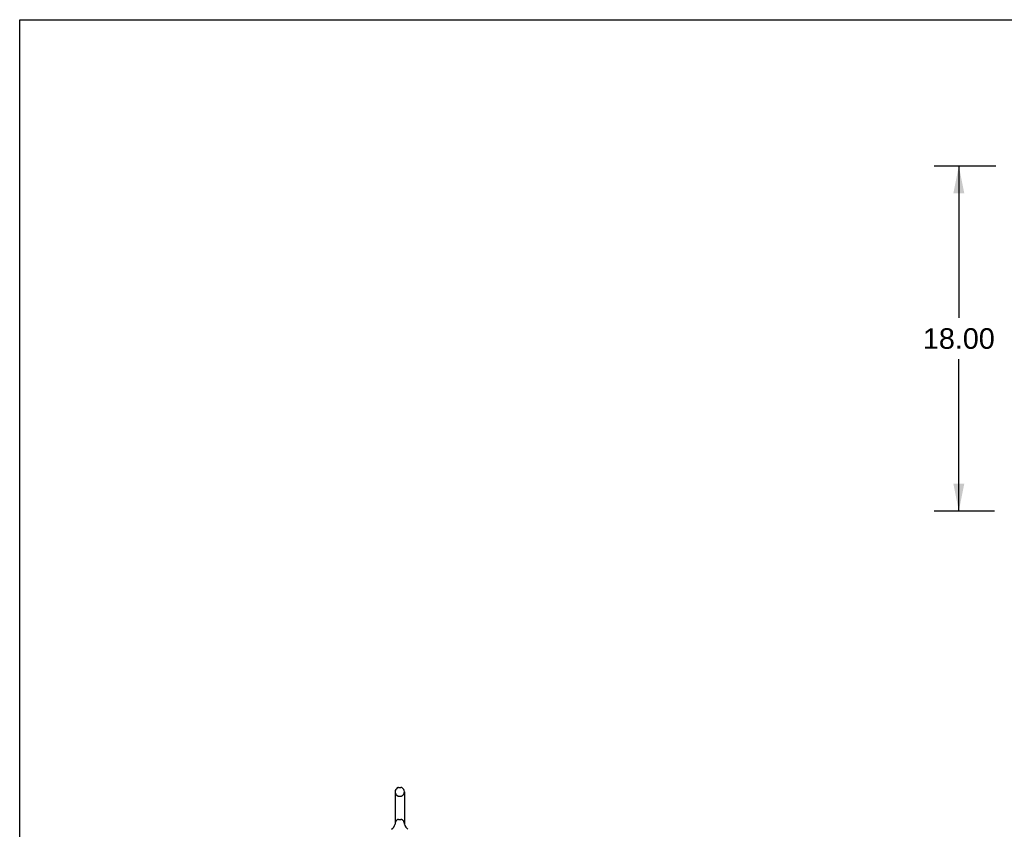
# Model space of a CAD drawing. Header units: inches. Extents: x 0 to 243, y 0 to 157.
# Tile 6 of 63: x 0 to 51, y 115 to 157. Entities that reach past the tile are written whole.
import ezdxf

# ---------------------------------------------------------------- set-up
doc = ezdxf.new("R2010")
doc.units = ezdxf.units.IN
doc.header["$LTSCALE"] = 13.357143
doc.header["$MEASUREMENT"] = 0
doc.linetypes.add('HIDDEN', pattern=[0.2, 0.1, -0.1])
doc.layers.get('0').update_dxf_attribs({"linetype": 'CONTINUOUS'})
doc.layers.add('DEFAULT_2', color=8, linetype='HIDDEN')
doc.layers.add('DIMENSIONS', color=7, linetype='CONTINUOUS')
doc.styles.get("Standard").update_dxf_attribs({"font": 'arial.ttf'})
doc.dimstyles.new('DIMSTYLE_1', dxfattribs={"dimtxt": 1.071429, "dimasz": 1.428571, "dimexe": 0.09, "dimexo": 0.07, "dimgap": 0.0375, "dimtad": 0, "dimtih": 1, "dimtoh": 1, "dimzin": 4, "dimdsep": 46, "dimtxsty": 'Standard', "dimblk": '_FILLED', "dimblk1": '_FILLED', "dimblk2": '_FILLED', "dimcen": 0.09, "dimadec": 3, "dimazin": 1, "dimtfac": 1, "dimtdec": 3, "dimtofl": 0, "dimtmove": 0, "dimatfit": 3, "dimldrblk": '_FILLED', "dimfxl": 0, "dimtolj": 1, "dimtzin": 4, "dimarcsym": 0})

# ---------------------------------------------------------------- blocks, each defined once
blk = doc.blocks.new('_FILLED')
at = {"color": 0, "linetype": 'ByBlock'}
blk.add_solid([(0, 0), (-1, 0.2), (-1, -0.2)], dxfattribs=at)
blk = doc.blocks.new('*D7')
at = {"layer": 'DIMENSIONS', "color": 2, "linetype": 'Continuous'}
for p, q in [((50.887, 149.508), (47.672, 149.508)), ((48.958, 149.508), (48.958, 141.58)), ((48.958, 131.508), (48.958, 139.437)), ((50.81, 131.508), (47.672, 131.508))]:
    blk.add_line(p, q, dxfattribs=at)
at = {"layer": 'DIMENSIONS', "color": 2, "linetype": 'Continuous', "xscale": 1.4285714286, "yscale": 1.4285714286, "zscale": 1.4285714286}
for p, rotation in [((48.958, 149.508), 90), ((48.958, 131.508), 270)]:
    blk.add_blockref('_FILLED', p, dxfattribs=dict(at, rotation=rotation))
at = {"layer": 'DIMENSIONS', "color": 2, "linetype": 'Continuous', "insert": (48.958, 141.044), "char_height": 1.0714, "width": 3.74403, "attachment_point": 2, "line_spacing_factor": 0.9}
blk.add_mtext('18.00', dxfattribs=at)

msp = doc.modelspace()

# ---------------------------------------------------------------- linework, layer by layer
at = {"color": 7, "linetype": 'Continuous'}
for p, q in [((0, 0), (0, 157.143)), ((0, 157.143), (242.857, 157.143)), ((19.749, 117.083), (19.877, 117.083)), ((19.571, 116.861), (19.571, 115.198)), ((20.054, 116.861), (20.054, 115.198)), ((19.566, 115.154), (19.566, 115.153)), ((19.57, 115.169), (19.569, 115.168)), ((19.569, 115.168), (19.569, 115.168)), ((19.571, 115.176), (19.57, 115.175)), ((19.57, 115.175), (19.57, 115.174)), ((19.57, 115.174), (19.57, 115.173)), ((19.57, 115.173), (19.57, 115.172)), ((19.57, 115.172), (19.57, 115.171)), ((19.57, 115.171), (19.57, 115.17)), ((19.57, 115.17), (19.57, 115.169)), ((19.571, 115.198), (19.571, 115.193)), ((19.571, 115.179), (19.571, 115.177)), ((19.571, 115.177), (19.571, 115.176)), ((20.054, 115.193), (20.054, 115.198)), ((20.054, 115.192), (20.054, 115.193)), ((20.056, 115.168), (20.056, 115.17)), ((20.056, 115.167), (20.056, 115.168)), ((20.057, 115.166), (20.056, 115.167)), ((20.06, 115.153), (20.06, 115.154)), ((20.06, 115.153), (20.06, 115.153))]:
    msp.add_line(p, q, dxfattribs=at)
for points in [[(19.569, 115.168), (19.569, 115.167), (19.569, 115.166)], [(19.571, 115.193), (19.571, 115.192), (19.571, 115.191), (19.571, 115.191), (19.571, 115.19), (19.571, 115.189), (19.571, 115.189), (19.571, 115.188), (19.571, 115.187), (19.571, 115.187), (19.571, 115.186), (19.571, 115.185), (19.571, 115.185), (19.571, 115.184), (19.571, 115.184), (19.571, 115.183), (19.571, 115.182), (19.571, 115.182), (19.571, 115.181), (19.571, 115.181), (19.571, 115.18), (19.571, 115.18), (19.571, 115.179), (19.571, 115.179)], [(20.056, 115.17), (20.056, 115.171), (20.056, 115.171), (20.056, 115.172), (20.056, 115.172), (20.055, 115.173), (20.055, 115.173), (20.055, 115.174), (20.055, 115.175), (20.055, 115.175), (20.055, 115.176), (20.055, 115.176), (20.055, 115.177), (20.055, 115.177), (20.055, 115.178), (20.055, 115.179), (20.055, 115.179), (20.055, 115.18), (20.055, 115.181), (20.055, 115.181), (20.054, 115.182), (20.054, 115.183), (20.054, 115.183), (20.054, 115.184), (20.054, 115.185), (20.054, 115.185), (20.054, 115.186), (20.054, 115.187), (20.054, 115.187), (20.054, 115.188), (20.054, 115.189), (20.054, 115.19), (20.054, 115.19), (20.054, 115.191), (20.054, 115.192)]]:
    msp.add_lwpolyline(points, dxfattribs=at)
for centre, radius, start, end in [((19.813, 116.861), 0.241, 123.1848, 180), ((19.749, 116.958), 0.125, 90, 123.1848), ((19.877, 116.958), 0.125, 56.8152, 90), ((19.813, 116.861), 0.241, 0, 56.8152), ((19.089, 115.304), 0.5, 306.7414, 344.6791), ((20.537, 115.304), 0.5, 195.3209, 233.2586)]:
    msp.add_arc(centre, radius, start, end, dxfattribs=at)
at = {"layer": 'DEFAULT_2', "color": 8, "linetype": 'HIDDEN'}
for p, q in [((19.749, 116.638), (19.877, 116.638)), ((19.565, 115.153), (19.566, 115.153)), ((19.566, 115.153), (19.566, 115.153)), ((19.566, 115.153), (19.566, 115.153)), ((19.57, 115.176), (19.57, 115.175)), ((19.57, 115.175), (19.57, 115.174)), ((19.57, 115.174), (19.57, 115.173)), ((19.57, 115.173), (19.57, 115.172)), ((19.57, 115.172), (19.57, 115.171)), ((19.57, 115.171), (19.57, 115.17)), ((19.57, 115.17), (19.57, 115.169)), ((19.571, 115.192), (19.571, 115.191)), ((19.571, 115.186), (19.571, 115.186)), ((19.571, 115.185), (19.571, 115.185)), ((19.571, 115.185), (19.571, 115.185)), ((19.571, 115.184), (19.571, 115.184)), ((19.571, 115.184), (19.571, 115.184)), ((19.571, 115.183), (19.571, 115.183)), ((19.571, 115.182), (19.571, 115.182)), ((19.571, 115.178), (19.571, 115.177)), ((19.571, 115.177), (19.571, 115.176)), ((19.749, 115.42), (19.877, 115.42)), ((20.054, 115.19), (20.054, 115.19)), ((20.054, 115.189), (20.054, 115.189)), ((20.054, 115.187), (20.054, 115.187)), ((20.054, 115.184), (20.054, 115.184)), ((20.055, 115.181), (20.055, 115.181)), ((20.055, 115.177), (20.055, 115.177)), ((20.056, 115.172), (20.056, 115.172)), ((20.056, 115.17), (20.056, 115.171)), ((20.056, 115.169), (20.056, 115.17)), ((20.056, 115.167), (20.056, 115.168)), ((20.056, 115.168), (20.056, 115.168))]:
    msp.add_line(p, q, dxfattribs=at)
for centre, radius, start, end in [((19.813, 116.861), 0.241, 180, 236.8152), ((19.749, 116.763), 0.125, 236.8152, 270), ((19.877, 116.763), 0.125, 270, 303.1848), ((19.813, 116.861), 0.241, 303.1848, 360), ((19.813, 115.198), 0.241, 123.1848, 180), ((19.749, 115.295), 0.125, 90, 123.1848), ((19.877, 115.295), 0.125, 56.8152, 90), ((19.813, 115.198), 0.241, 0, 56.8152)]:
    msp.add_arc(centre, radius, start, end, dxfattribs=at)

# ---------------------------------------------------------------- dimensions: what is measured, and where the dimension line sits
at = {"layer": 'DIMENSIONS', "color": 2, "linetype": 'Continuous'}
dim = msp.add_linear_dim(base=(48.958, 131.508), p1=(50.957, 149.508), p2=(50.88, 131.508), angle=270, dimstyle='DIMSTYLE_1', dxfattribs=at)
dim.commit()
dim.dimension.update_dxf_attribs({"geometry": '*D7', "text_midpoint": (49.004, 140.503), "dimtype": 160})

doc.saveas('drawing.dxf')
